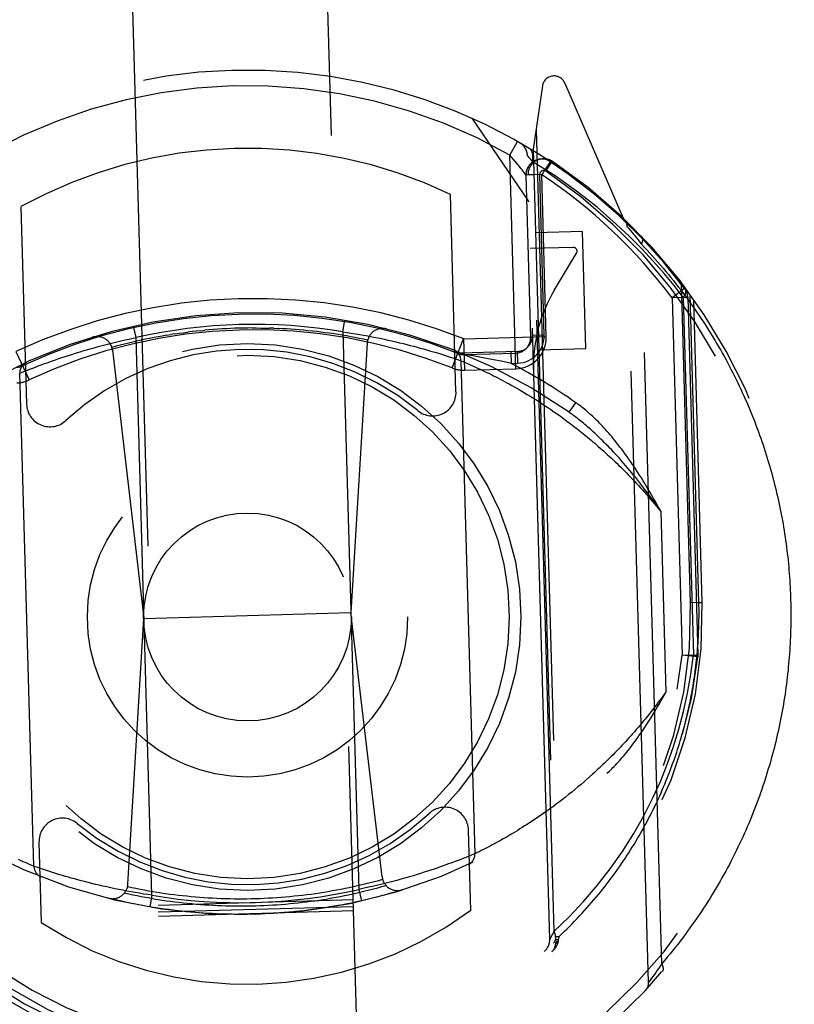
# Model space of a CAD drawing. Header units: inches. Extents: x 0 to 142, y 0 to 92.
# Tile 20 of 65: x 54.671 to 55.662, y 44.895 to 46.156. Entities that reach past the tile are written whole.
import ezdxf

# ---------------------------------------------------------------- set-up
doc = ezdxf.new("R2010")
doc.units = ezdxf.units.IN
doc.header["$LTSCALE"] = 7.824912
doc.header["$MEASUREMENT"] = 0
doc.linetypes.add('HIDDEN', pattern=[0.2, 0.1, -0.1])
doc.layers.add('DEFAULT_2', color=8, linetype='HIDDEN')

msp = doc.modelspace()

# ---------------------------------------------------------------- linework, layer by layer
at = {"layer": 'DEFAULT_2', "color": 8, "linetype": 'HIDDEN'}
for p, q in [((55.5587, 28.7996), (55.018, 47.8355)), ((54.7681, 47.8284), (55.3088, 28.7925)), ((55.34, 46.0708), (55.3281, 45.9899)), ((55.4438, 45.9012), (55.3686, 46.0746)), ((55.2494, 46.0294), (55.3225, 45.9225)), ((55.3318, 46.0149), (55.3611, 44.9818)), ((55.2983, 45.9823), (55.3082, 45.9996)), ((55.3281, 45.9899), (55.3569, 44.9741)), ((55.306, 45.7088), (55.2983, 45.9823)), ((55.3493, 44.9787), (55.3208, 45.9814)), ((55.3212, 45.981), (55.3223, 45.9797)), ((55.3223, 45.9797), (55.3242, 45.9774)), ((55.3242, 45.9774), (55.3269, 45.9742)), ((55.3501, 45.9738), (55.3455, 45.9769)), ((55.3549, 44.9888), (55.3269, 45.9741)), ((55.349, 45.9722), (55.3423, 45.9621)), ((55.3443, 45.9616), (55.3526, 45.9741)), ((55.3166, 45.9599), (55.314, 45.9632)), ((55.339, 45.9572), (55.319, 45.9566)), ((55.3249, 45.7494), (55.319, 45.9566)), ((55.3365, 45.9573), (55.3215, 45.9569)), ((55.3423, 45.7519), (55.3365, 45.9573)), ((55.3449, 45.7499), (55.339, 45.9572)), ((55.2293, 45.6793), (55.2222, 45.9318)), ((54.6724, 45.9162), (54.6796, 45.6636)), ((55.4759, 44.9236), (55.4484, 45.8907)), ((55.4484, 45.8907), (55.4486, 45.8905)), ((55.4486, 45.8905), (55.4504, 45.8883)), ((55.3911, 45.8844), (55.3311, 45.8827)), ((55.3953, 45.7345), (55.3911, 45.8844)), ((55.4504, 45.8883), (55.4523, 45.8861)), ((55.4523, 45.8861), (55.4543, 45.8837)), ((55.4543, 45.8837), (55.4563, 45.8813)), ((55.4563, 45.8813), (55.4582, 45.8789)), ((55.4582, 45.8789), (55.4604, 45.8762)), ((55.4604, 45.8762), (55.4623, 45.8738)), ((55.3792, 45.8641), (55.3242, 45.8625)), ((55.4623, 45.8738), (55.4644, 45.8711)), ((55.4644, 45.8711), (55.4667, 45.8681)), ((55.4928, 44.9472), (55.4667, 45.8681)), ((55.3555, 45.8098), (55.3836, 45.8565)), ((55.5296, 45.4091), (55.518, 45.8187)), ((55.522, 45.8115), (55.506, 45.7995)), ((55.5402, 45.4094), (55.529, 45.8039)), ((55.526, 45.8), (55.506, 45.7995)), ((55.506, 45.7995), (55.519, 45.342)), ((55.5202, 45.7999), (55.5332, 45.3425)), ((55.526, 45.8), (55.539, 45.3427)), ((55.5446, 45.4095), (55.5336, 45.7975)), ((54.8197, 45.7486), (54.8164, 45.7633)), ((55.0846, 45.7562), (55.0871, 45.7709)), ((54.8587, 45.7516), (54.8642, 45.7525)), ((54.8696, 45.7533), (54.8642, 45.7525)), ((54.9024, 45.7575), (54.9079, 45.758)), ((54.996, 45.7605), (54.9905, 45.7607)), ((54.996, 45.7605), (55.0015, 45.7603)), ((55.0846, 45.7562), (55.1049, 45.0423)), ((55.0846, 45.7562), (55.0899, 45.7553)), ((55.0899, 45.7553), (55.0953, 45.7545)), ((55.0953, 45.7545), (55.1006, 45.7536)), ((55.1006, 45.7536), (55.1059, 45.7527)), ((55.1059, 45.7527), (55.1112, 45.7518)), ((55.1112, 45.7518), (55.1165, 45.7508)), ((55.1165, 45.7508), (55.1217, 45.7498)), ((55.1217, 45.7498), (55.1269, 45.7488)), ((55.2392, 45.7469), (55.3449, 45.7499)), ((55.3423, 45.7519), (55.3273, 45.7514)), ((54.7711, 45.7371), (54.7745, 45.738)), ((54.7745, 45.738), (54.7796, 45.7393)), ((54.7796, 45.7393), (54.7848, 45.7406)), ((54.7848, 45.7406), (54.7899, 45.7419)), ((54.7899, 45.7419), (54.7952, 45.7432)), ((54.7952, 45.7432), (54.8004, 45.7444)), ((54.8004, 45.7444), (54.8057, 45.7456)), ((54.8057, 45.7456), (54.8109, 45.7468)), ((54.8109, 45.7468), (54.8162, 45.7479)), ((54.8162, 45.7479), (54.8197, 45.7486)), ((54.84, 45.0348), (54.8197, 45.7486)), ((55.1156, 45.7416), (55.0948, 45.3967)), ((55.1269, 45.7488), (55.1321, 45.7477)), ((55.1321, 45.7477), (55.1372, 45.7466)), ((55.1372, 45.7466), (55.1422, 45.7455)), ((55.1422, 45.7455), (55.1472, 45.7444)), ((55.1472, 45.7444), (55.1521, 45.7433)), ((55.1521, 45.7433), (55.1569, 45.7421)), ((55.1569, 45.7421), (55.1616, 45.741)), ((55.1616, 45.741), (55.1662, 45.7398)), ((55.1662, 45.7398), (55.1708, 45.7387)), ((55.1708, 45.7387), (55.1752, 45.7375)), ((55.1752, 45.7375), (55.1795, 45.7364)), ((55.2242, 45.7098), (55.2391, 45.7469)), ((55.2391, 45.7469), (55.2402, 45.707)), ((54.666, 45.7307), (54.6829, 45.6944)), ((54.7289, 45.7244), (54.7332, 45.7258)), ((54.7332, 45.7258), (54.7376, 45.7272)), ((54.7437, 45.7291), (54.7483, 45.7305)), ((54.7483, 45.7305), (54.7531, 45.732)), ((54.7531, 45.732), (54.7579, 45.7334)), ((54.7579, 45.7334), (54.7612, 45.7343)), ((54.7612, 45.7343), (54.7661, 45.7357)), ((54.7661, 45.7357), (54.7711, 45.7371)), ((54.7896, 45.7324), (54.8299, 45.3892)), ((55.1795, 45.7364), (55.1836, 45.7352)), ((55.1836, 45.7352), (55.1877, 45.7341)), ((55.1877, 45.7341), (55.1915, 45.733)), ((55.1915, 45.733), (55.1953, 45.7319)), ((55.1953, 45.7319), (55.1989, 45.7309)), ((55.1989, 45.7309), (55.2023, 45.7298)), ((55.2023, 45.7298), (55.2067, 45.7285)), ((55.2067, 45.7285), (55.2107, 45.7273)), ((55.2107, 45.7273), (55.2145, 45.7261)), ((55.2145, 45.7261), (55.2179, 45.725)), ((55.2179, 45.725), (55.2218, 45.7237)), ((55.3079, 45.7309), (55.2354, 45.7288)), ((55.251, 45.7253), (55.2384, 45.7276)), ((55.2397, 45.7269), (55.3055, 45.7288)), ((55.2598, 45.7237), (55.251, 45.7253)), ((55.2994, 45.7306), (55.2998, 45.7156)), ((55.3083, 45.7159), (55.3079, 45.7309)), ((55.3354, 45.7328), (55.3953, 45.7345)), ((54.6909, 45.7109), (54.6945, 45.7123)), ((54.6945, 45.7123), (54.6984, 45.7137)), ((54.6984, 45.7137), (54.7026, 45.7153)), ((54.7026, 45.7153), (54.7059, 45.7165)), ((54.7059, 45.7165), (54.7094, 45.7177)), ((54.7094, 45.7177), (54.713, 45.719)), ((54.713, 45.719), (54.7168, 45.7203)), ((54.7168, 45.7203), (54.7207, 45.7217)), ((54.7207, 45.7217), (54.7248, 45.7231)), ((54.7248, 45.7231), (54.7289, 45.7244)), ((55.2218, 45.7237), (55.2253, 45.7226)), ((55.2253, 45.7226), (55.2287, 45.7214)), ((55.2287, 45.7214), (55.2323, 45.7202)), ((55.2323, 45.7202), (55.2356, 45.719)), ((55.2356, 45.719), (55.2357, 45.719)), ((55.2357, 45.719), (55.2536, 45.088)), ((55.2357, 45.719), (55.2383, 45.7179)), ((55.2383, 45.7179), (55.2412, 45.7167)), ((55.2412, 45.7167), (55.2439, 45.7155)), ((55.2439, 45.7155), (55.2465, 45.7144)), ((55.2465, 45.7144), (55.2494, 45.7131)), ((55.2494, 45.7131), (55.2526, 45.7116)), ((55.2685, 45.722), (55.2598, 45.7237)), ((55.2775, 45.7202), (55.2685, 45.722)), ((55.2872, 45.7183), (55.2775, 45.7202)), ((55.297, 45.7162), (55.2872, 45.7183)), ((55.2998, 45.7156), (55.297, 45.7162)), ((55.2998, 45.7156), (55.3083, 45.7159)), ((54.671, 45.7029), (54.674, 45.7042)), ((54.6889, 45.072), (54.671, 45.7029)), ((54.674, 45.7042), (54.6773, 45.7055)), ((54.6773, 45.7055), (54.6806, 45.7069)), ((54.6806, 45.7069), (54.6838, 45.7081)), ((54.6838, 45.7081), (54.6876, 45.7096)), ((54.6876, 45.7096), (54.6909, 45.7109)), ((55.2402, 45.707), (55.306, 45.7088)), ((55.2526, 45.7116), (55.2553, 45.7104)), ((55.2553, 45.7104), (55.2581, 45.7091)), ((55.2581, 45.7091), (55.2612, 45.7077)), ((55.2612, 45.7077), (55.2644, 45.7062)), ((55.2644, 45.7062), (55.2677, 45.7046)), ((55.2677, 45.7046), (55.2713, 45.7029)), ((55.2713, 45.7029), (55.275, 45.7011)), ((55.275, 45.7011), (55.2775, 45.6998)), ((55.2775, 45.6998), (55.2802, 45.6984)), ((55.2802, 45.6984), (55.2829, 45.697)), ((55.2829, 45.697), (55.2857, 45.6956)), ((55.2857, 45.6956), (55.2885, 45.6941)), ((55.2885, 45.6941), (55.2914, 45.6925)), ((55.2914, 45.6925), (55.2944, 45.6909)), ((55.2944, 45.6909), (55.2975, 45.6893)), ((55.2975, 45.6893), (55.3006, 45.6875)), ((55.3006, 45.6875), (55.3038, 45.6858)), ((55.3038, 45.6858), (55.307, 45.6839)), ((55.307, 45.6839), (55.3103, 45.682)), ((55.3103, 45.682), (55.3137, 45.68)), ((55.3137, 45.68), (55.3171, 45.678)), ((55.3171, 45.678), (55.3206, 45.6759)), ((55.3206, 45.6759), (55.3242, 45.6737)), ((55.3242, 45.6737), (55.3278, 45.6715)), ((55.3278, 45.6715), (55.3315, 45.6692)), ((55.3315, 45.6692), (55.3352, 45.6668)), ((55.3352, 45.6668), (55.339, 45.6643)), ((55.339, 45.6643), (55.3428, 45.6618)), ((55.3428, 45.6618), (55.3467, 45.6592)), ((55.3742, 45.653), (55.3828, 45.6653)), ((55.3467, 45.6592), (55.3507, 45.6565)), ((55.3507, 45.6565), (55.3547, 45.6537)), ((55.3547, 45.6537), (55.3588, 45.6509)), ((55.3588, 45.6509), (55.3629, 45.648)), ((55.3629, 45.648), (55.3671, 45.6449)), ((55.3671, 45.6449), (55.3713, 45.6418)), ((55.3713, 45.6418), (55.3756, 45.6386)), ((55.3756, 45.6386), (55.3799, 45.6353)), ((55.3799, 45.6353), (55.3843, 45.6319)), ((55.4913, 45.5264), (55.4979, 45.2947)), ((55.5446, 45.4095), (55.5296, 45.4091)), ((55.5402, 45.4094), (55.5446, 45.4095)), ((54.8094, 45.0492), (54.8299, 45.3892)), ((54.8299, 45.3892), (55.0948, 45.3967)), ((55.1346, 45.0584), (55.0948, 45.3967)), ((55.519, 45.3421), (55.539, 45.3427)), ((55.5389, 45.34), (55.519, 45.3421)), ((55.539, 45.3427), (55.5389, 45.34)), ((55.4041, 45.1897), (55.3999, 45.1859)), ((55.3814, 45.17), (55.3774, 45.1668)), ((55.3854, 45.1734), (55.3814, 45.17)), ((55.3895, 45.1768), (55.3854, 45.1734)), ((55.3936, 45.1804), (55.3895, 45.1768)), ((55.3657, 45.1575), (55.3619, 45.1546)), ((55.3695, 45.1605), (55.3657, 45.1575)), ((55.3734, 45.1636), (55.3695, 45.1605)), ((55.3774, 45.1668), (55.3734, 45.1636)), ((55.3508, 45.1463), (55.3472, 45.1437)), ((55.3544, 45.149), (55.3508, 45.1463)), ((55.3581, 45.1518), (55.3544, 45.149)), ((55.3619, 45.1546), (55.3581, 45.1518)), ((55.3333, 45.134), (55.33, 45.1318)), ((55.3367, 45.1363), (55.3333, 45.134)), ((55.3401, 45.1387), (55.3367, 45.1363)), ((55.3436, 45.1412), (55.3401, 45.1387)), ((55.3472, 45.1437), (55.3436, 45.1412)), ((55.3112, 45.1197), (55.3083, 45.1179)), ((55.3142, 45.1216), (55.3112, 45.1197)), ((55.3172, 45.1235), (55.3142, 45.1216)), ((55.3203, 45.1255), (55.3172, 45.1235)), ((55.3235, 45.1275), (55.3203, 45.1255)), ((55.3267, 45.1296), (55.3235, 45.1275)), ((55.33, 45.1318), (55.3267, 45.1296)), ((55.2482, 45.0155), (55.2453, 45.1183)), ((55.2922, 45.1084), (55.2898, 45.107)), ((55.2947, 45.1098), (55.2922, 45.1084)), ((55.2973, 45.1113), (55.2947, 45.1098)), ((55.3, 45.1129), (55.2973, 45.1113)), ((55.3027, 45.1145), (55.3, 45.1129)), ((55.3055, 45.1162), (55.3027, 45.1145)), ((55.3083, 45.1179), (55.3055, 45.1162)), ((54.6955, 45.1027), (54.6984, 44.9999)), ((55.2671, 45.0947), (55.2643, 45.0933)), ((55.2703, 45.0964), (55.2671, 45.0947)), ((55.2729, 45.0978), (55.2703, 45.0964)), ((55.2757, 45.0992), (55.2729, 45.0978)), ((55.2787, 45.1008), (55.2757, 45.0992)), ((55.2863, 45.105), (55.2829, 45.1031)), ((55.2898, 45.107), (55.2863, 45.105)), ((55.2393, 45.0822), (55.2354, 45.0807)), ((55.2408, 45.0828), (55.2393, 45.0822)), ((55.244, 45.0841), (55.2408, 45.0828)), ((55.2473, 45.0854), (55.244, 45.0841)), ((55.2506, 45.0868), (55.2473, 45.0854)), ((55.2536, 45.088), (55.2506, 45.0868)), ((55.2565, 45.0894), (55.2538, 45.0881)), ((55.259, 45.0906), (55.2565, 45.0894)), ((55.2617, 45.092), (55.259, 45.0906)), ((55.2643, 45.0933), (55.2617, 45.092)), ((54.672, 45.0793), (54.6693, 45.0805)), ((54.6752, 45.0778), (54.672, 45.0793)), ((54.6781, 45.0766), (54.6752, 45.0778)), ((54.6807, 45.0754), (54.6781, 45.0766)), ((54.6834, 45.0743), (54.6807, 45.0754)), ((54.6863, 45.073), (54.6834, 45.0743)), ((54.6889, 45.072), (54.6863, 45.073)), ((54.689, 45.0719), (54.6889, 45.072)), ((54.6905, 45.0714), (54.689, 45.0719)), ((54.6939, 45.0702), (54.6905, 45.0714)), ((54.6975, 45.069), (54.6939, 45.0702)), ((55.2052, 45.0697), (55.2012, 45.0684)), ((55.2091, 45.071), (55.2052, 45.0697)), ((55.2128, 45.0723), (55.2091, 45.071)), ((55.2164, 45.0736), (55.2128, 45.0723)), ((55.2198, 45.0749), (55.2164, 45.0736)), ((55.2241, 45.0764), (55.2198, 45.0749)), ((55.2282, 45.078), (55.2241, 45.0764)), ((55.232, 45.0794), (55.2282, 45.078)), ((55.2354, 45.0807), (55.232, 45.0794)), ((54.7013, 45.0677), (54.6975, 45.069)), ((54.705, 45.0665), (54.7013, 45.0677)), ((54.7092, 45.0652), (54.705, 45.0665)), ((54.7129, 45.064), (54.7092, 45.0652)), ((54.7169, 45.0627), (54.7129, 45.064)), ((54.7257, 45.0601), (54.7223, 45.0611)), ((54.7293, 45.059), (54.7257, 45.0601)), ((54.7331, 45.0579), (54.7293, 45.059)), ((54.7369, 45.0568), (54.7331, 45.0579)), ((54.741, 45.0557), (54.7369, 45.0568)), ((55.1634, 45.0567), (55.1585, 45.0553)), ((55.1747, 45.0599), (55.1699, 45.0585)), ((55.1794, 45.0613), (55.1747, 45.0599)), ((55.184, 45.0628), (55.1794, 45.0613)), ((55.1884, 45.0642), (55.184, 45.0628)), ((55.1928, 45.0656), (55.1884, 45.0642)), ((55.1971, 45.067), (55.1928, 45.0656)), ((55.2012, 45.0684), (55.1971, 45.067)), ((54.7451, 45.0546), (54.741, 45.0557)), ((54.7494, 45.0534), (54.7451, 45.0546)), ((54.7538, 45.0523), (54.7494, 45.0534)), ((54.7583, 45.0511), (54.7538, 45.0523)), ((54.763, 45.05), (54.7583, 45.0511)), ((54.7677, 45.0488), (54.763, 45.05)), ((54.7725, 45.0477), (54.7677, 45.0488)), ((54.7774, 45.0465), (54.7725, 45.0477)), ((54.7824, 45.0454), (54.7774, 45.0465)), ((54.7874, 45.0443), (54.7824, 45.0454)), ((54.7925, 45.0432), (54.7874, 45.0443)), ((55.1172, 45.045), (55.1119, 45.0438)), ((55.1224, 45.0461), (55.1172, 45.045)), ((55.1277, 45.0474), (55.1224, 45.0461)), ((55.1329, 45.0486), (55.1277, 45.0474)), ((55.1381, 45.0499), (55.1329, 45.0486)), ((55.1433, 45.0512), (55.1381, 45.0499)), ((55.1484, 45.0525), (55.1433, 45.0512)), ((55.1535, 45.0539), (55.1484, 45.0525)), ((55.1585, 45.0553), (55.1535, 45.0539)), ((54.7977, 45.0422), (54.7925, 45.0432)), ((54.8029, 45.0412), (54.7977, 45.0422)), ((54.8081, 45.0401), (54.8029, 45.0412)), ((54.8134, 45.0392), (54.8081, 45.0401)), ((54.8187, 45.0382), (54.8134, 45.0392)), ((54.824, 45.0373), (54.8187, 45.0382)), ((54.8293, 45.0364), (54.824, 45.0373)), ((54.8347, 45.0356), (54.8293, 45.0364)), ((54.84, 45.0348), (54.8347, 45.0356)), ((54.84, 45.0348), (54.8375, 45.02)), ((55.1049, 45.0423), (55.1082, 45.0277)), ((55.0978, 45.0289), (54.8479, 45.0218)), ((55.098, 45.0202), (54.8481, 45.0131)), ((55.0982, 45.0147), (54.8483, 45.0076)), ((55.3523, 44.9841), (55.3506, 44.981)), ((55.3549, 44.9887), (55.3523, 44.9841)), ((55.3611, 44.9818), (55.3567, 44.9817)), ((55.3611, 44.9818), (55.3602, 44.9779)), ((55.3602, 44.9779), (55.3568, 44.9778)), ((55.36, 44.9755), (55.3599, 44.9755)), ((55.3599, 44.9755), (55.3599, 44.9755)), ((55.3599, 44.9755), (55.3599, 44.9754)), ((55.3599, 44.9754), (55.3599, 44.9754)), ((55.3599, 44.9754), (55.3599, 44.9754)), ((55.3599, 44.9754), (55.3599, 44.9754)), ((55.3599, 44.9754), (55.3599, 44.9753)), ((55.3602, 44.9779), (55.36, 44.9761)), ((55.36, 44.9761), (55.36, 44.976)), ((55.36, 44.976), (55.36, 44.976)), ((55.36, 44.976), (55.36, 44.976)), ((55.36, 44.976), (55.36, 44.9759)), ((55.36, 44.9759), (55.36, 44.9759)), ((55.36, 44.9759), (55.36, 44.9759)), ((55.36, 44.9759), (55.36, 44.9758)), ((55.36, 44.9758), (55.36, 44.9758)), ((55.36, 44.9758), (55.36, 44.9758)), ((55.36, 44.9758), (55.36, 44.9758)), ((55.36, 44.9758), (55.36, 44.9757)), ((55.36, 44.9757), (55.36, 44.9757)), ((55.36, 44.9757), (55.36, 44.9757)), ((55.36, 44.9757), (55.36, 44.9756)), ((55.36, 44.9756), (55.36, 44.9756)), ((55.36, 44.9756), (55.36, 44.9756)), ((55.36, 44.9756), (55.36, 44.9755)), ((55.4907, 44.9441), (55.4888, 44.9413)), ((55.4928, 44.9472), (55.4907, 44.9441)), ((55.4813, 44.9309), (55.4795, 44.9285)), ((55.4832, 44.9335), (55.4813, 44.9309)), ((55.485, 44.936), (55.4832, 44.9335)), ((55.487, 44.9388), (55.485, 44.936)), ((55.4888, 44.9413), (55.487, 44.9388)), ((55.4778, 44.9261), (55.476, 44.9237)), ((55.4795, 44.9285), (55.4778, 44.9261))]:
    msp.add_line(p, q, dxfattribs=at)
for points in [[(55.3269, 45.9742), (55.3275, 45.9769), (55.3278, 45.9795), (55.3278, 45.982), (55.3274, 45.9844), (55.3268, 45.9865), (55.3258, 45.9883), (55.3245, 45.9898), (55.323, 45.9909)], [(55.314, 45.9632), (55.3124, 45.9653), (55.3105, 45.9677), (55.3083, 45.9703), (55.306, 45.9732), (55.3035, 45.9762), (55.2983, 45.9823)], [(55.3208, 45.9814), (55.3209, 45.9813), (55.3212, 45.981)], [(55.4345, 45.894), (55.4099, 45.9155), (55.3837, 45.936), (55.3561, 45.9555), (55.3269, 45.9741)], [(55.3501, 45.9738), (55.35, 45.9737), (55.3498, 45.9734), (55.3495, 45.9729), (55.349, 45.9722)], [(55.319, 45.9566), (55.3189, 45.9567), (55.3186, 45.9571), (55.3166, 45.9599)], [(55.3423, 45.9621), (55.3407, 45.9596), (55.339, 45.9572)], [(55.5202, 45.7999), (55.5084, 45.8152), (55.4956, 45.8307), (55.4818, 45.8465), (55.467, 45.8624), (55.4513, 45.8782), (55.4345, 45.894)], [(55.4667, 45.8681), (55.4668, 45.8684), (55.4669, 45.8687), (55.467, 45.8689), (55.4671, 45.8692), (55.4672, 45.8694), (55.4674, 45.8697), (55.4675, 45.8699), (55.4675, 45.8702), (55.4676, 45.8704), (55.4677, 45.8707), (55.4678, 45.8709), (55.4679, 45.8712), (55.4679, 45.8714), (55.468, 45.8717), (55.4681, 45.8719), (55.4681, 45.8721), (55.4682, 45.8724), (55.4682, 45.8726), (55.4682, 45.8728), (55.4683, 45.8731), (55.4683, 45.8733), (55.4683, 45.8735), (55.4683, 45.8738), (55.4683, 45.874), (55.4683, 45.8742), (55.4683, 45.8744), (55.4683, 45.8746), (55.4683, 45.8748), (55.4683, 45.875), (55.4682, 45.8752), (55.4682, 45.8754), (55.4682, 45.8756), (55.4681, 45.8758), (55.4681, 45.876), (55.468, 45.8762), (55.468, 45.8764), (55.4679, 45.8766), (55.4678, 45.8767), (55.4678, 45.8769), (55.4677, 45.8771), (55.4676, 45.8772), (55.4675, 45.8774), (55.4674, 45.8775), (55.4673, 45.8777), (55.4672, 45.8778), (55.4671, 45.878), (55.467, 45.8781), (55.4669, 45.8782)], [(55.4667, 45.8681), (55.4703, 45.8643), (55.4739, 45.8605), (55.4774, 45.8567), (55.4809, 45.8528), (55.4844, 45.849), (55.4878, 45.8451), (55.4912, 45.8412), (55.4946, 45.8373), (55.4979, 45.8334), (55.5012, 45.8295), (55.5044, 45.8255), (55.5076, 45.8216), (55.5107, 45.8176), (55.5138, 45.8136), (55.5169, 45.8096), (55.5199, 45.8056), (55.5229, 45.8016), (55.5259, 45.7976), (55.5288, 45.7936), (55.5317, 45.7896), (55.5345, 45.7855), (55.5373, 45.7815), (55.5401, 45.7774), (55.5428, 45.7734), (55.5455, 45.7693), (55.5482, 45.7652), (55.5508, 45.7611), (55.5534, 45.757), (55.556, 45.7529), (55.5585, 45.7488), (55.5609, 45.7447), (55.5634, 45.7406), (55.5658, 45.7365), (55.5682, 45.7324), (55.5705, 45.7282), (55.5728, 45.7241), (55.5751, 45.72), (55.5773, 45.7158), (55.5795, 45.7117), (55.5816, 45.7075), (55.5838, 45.7034), (55.5859, 45.6992), (55.5879, 45.695), (55.5899, 45.6909), (55.5919, 45.6867), (55.5939, 45.6825), (55.5958, 45.6784), (55.5977, 45.6742), (55.5996, 45.67), (55.6014, 45.6658), (55.6032, 45.6616), (55.605, 45.6574), (55.6067, 45.6532), (55.6084, 45.6491), (55.6101, 45.6449), (55.6117, 45.6407), (55.6133, 45.6365), (55.6149, 45.6323), (55.6165, 45.6281), (55.618, 45.6239), (55.6195, 45.6197), (55.6209, 45.6155), (55.6224, 45.6113), (55.6238, 45.6071), (55.6251, 45.6029), (55.6265, 45.5986), (55.6278, 45.5944), (55.629, 45.5902), (55.6303, 45.586), (55.6315, 45.5818), (55.6327, 45.5776), (55.6339, 45.5734), (55.635, 45.5692), (55.6361, 45.565), (55.6372, 45.5608), (55.6382, 45.5565), (55.6393, 45.5523), (55.6402, 45.5481), (55.6412, 45.5439), (55.6421, 45.5397), (55.6431, 45.5355), (55.6439, 45.5312), (55.6448, 45.527), (55.6456, 45.5228), (55.6464, 45.5186), (55.6472, 45.5144), (55.6479, 45.5101), (55.6486, 45.5059), (55.6493, 45.5017), (55.65, 45.4975), (55.6506, 45.4932), (55.6512, 45.489), (55.6518, 45.4848), (55.6524, 45.4806), (55.6529, 45.4763), (55.6534, 45.4721), (55.6539, 45.4679), (55.6543, 45.4637), (55.6548, 45.4594), (55.6552, 45.4552), (55.6555, 45.451), (55.6559, 45.4467), (55.6562, 45.4425), (55.6565, 45.4383), (55.6568, 45.434), (55.657, 45.4298), (55.6572, 45.4255), (55.6574, 45.4212), (55.6576, 45.417), (55.6577, 45.4127)], [(55.522, 45.8115), (55.5228, 45.8101), (55.5231, 45.8084), (55.523, 45.8065), (55.5225, 45.8044), (55.5215, 45.8022), (55.5202, 45.7999)], [(54.8587, 45.7516), (54.8533, 45.7506), (54.8479, 45.7497), (54.8424, 45.7486), (54.837, 45.7476), (54.8316, 45.7465), (54.8262, 45.7453), (54.8209, 45.7441), (54.8155, 45.7429), (54.8101, 45.7416), (54.8048, 45.7403), (54.7994, 45.7389), (54.7941, 45.7375), (54.7888, 45.736)], [(54.8696, 45.7533), (54.8751, 45.7541), (54.8805, 45.7549), (54.886, 45.7556)], [(54.9024, 45.7575), (54.8969, 45.7569), (54.8915, 45.7563), (54.886, 45.7556)], [(54.9519, 45.7607), (54.9464, 45.7605), (54.9409, 45.7603), (54.9354, 45.76), (54.9299, 45.7597), (54.9244, 45.7593), (54.9189, 45.7589), (54.9134, 45.7585), (54.9079, 45.758)], [(54.9685, 45.761), (54.9629, 45.7609), (54.9574, 45.7608), (54.9519, 45.7607)], [(54.9685, 45.761), (54.974, 45.761), (54.9795, 45.7609), (54.985, 45.7608), (54.9905, 45.7607)], [(55.1162, 45.7453), (55.1108, 45.7465), (55.1054, 45.7476), (55.1, 45.7487), (55.0946, 45.7497), (55.0891, 45.7507), (55.0837, 45.7516), (55.0783, 45.7525), (55.0728, 45.7533), (55.0674, 45.7541), (55.0619, 45.7549), (55.0564, 45.7556), (55.051, 45.7563), (55.0455, 45.7569), (55.04, 45.7575), (55.0345, 45.758), (55.029, 45.7585), (55.0235, 45.7589), (55.018, 45.7593), (55.0125, 45.7597), (55.007, 45.76), (55.0015, 45.7603)], [(54.7376, 45.7272), (54.7422, 45.7287), (54.7437, 45.7291)], [(54.67, 45.7025), (54.6709, 45.7029), (54.6709, 45.7029), (54.671, 45.7029)], [(55.4554, 45.5862), (55.453, 45.5897), (55.4506, 45.5931), (55.4483, 45.5964), (55.446, 45.5996), (55.4437, 45.6027), (55.4415, 45.6057), (55.4392, 45.6086), (55.4371, 45.6114), (55.4349, 45.6141), (55.4328, 45.6168), (55.4307, 45.6194), (55.4286, 45.6219), (55.4266, 45.6243), (55.4245, 45.6266), (55.4225, 45.6289), (55.4206, 45.6311), (55.4186, 45.6332), (55.4167, 45.6353), (55.4148, 45.6373), (55.4129, 45.6392), (55.4111, 45.6411), (55.4092, 45.6429), (55.4074, 45.6447), (55.4056, 45.6464), (55.4039, 45.6481), (55.4021, 45.6497), (55.4004, 45.6512), (55.3987, 45.6527), (55.397, 45.6542), (55.3954, 45.6556), (55.3937, 45.6569), (55.3921, 45.6583), (55.3905, 45.6595), (55.3889, 45.6608), (55.3874, 45.662), (55.3858, 45.6631), (55.3843, 45.6642), (55.3828, 45.6653)], [(55.449, 45.5819), (55.4463, 45.585), (55.4436, 45.5881), (55.441, 45.5911), (55.4384, 45.5941), (55.4359, 45.5969), (55.4334, 45.5996), (55.4309, 45.6022), (55.4286, 45.6048), (55.4262, 45.6072), (55.4239, 45.6096), (55.4216, 45.6119), (55.4194, 45.6141), (55.4173, 45.6163), (55.4151, 45.6184), (55.413, 45.6204), (55.411, 45.6224), (55.409, 45.6243), (55.407, 45.6261), (55.405, 45.6279), (55.4031, 45.6297), (55.4013, 45.6313), (55.3994, 45.633), (55.3976, 45.6345), (55.3958, 45.6361), (55.3941, 45.6375), (55.3924, 45.639), (55.3907, 45.6404), (55.3891, 45.6417), (55.3875, 45.643), (55.3859, 45.6443), (55.3843, 45.6455), (55.3828, 45.6467), (55.3813, 45.6478), (55.3798, 45.6489), (55.3783, 45.65), (55.3769, 45.651), (55.3755, 45.652), (55.3742, 45.653)], [(55.3843, 45.6319), (55.3887, 45.6284), (55.3909, 45.6266), (55.3932, 45.6248), (55.3954, 45.623), (55.3977, 45.6211), (55.4, 45.6192), (55.4023, 45.6173), (55.4046, 45.6154), (55.4069, 45.6134), (55.4092, 45.6114), (55.4115, 45.6093), (55.4139, 45.6073), (55.4162, 45.6052), (55.4186, 45.6031), (55.421, 45.6009), (55.4234, 45.5987), (55.4258, 45.5965), (55.4282, 45.5943), (55.4306, 45.592), (55.433, 45.5897), (55.4355, 45.5873), (55.4379, 45.585), (55.4404, 45.5826), (55.4429, 45.5801), (55.4453, 45.5776), (55.4478, 45.5751), (55.4503, 45.5726), (55.4528, 45.57), (55.4554, 45.5674), (55.4579, 45.5647), (55.4604, 45.562), (55.4629, 45.5593), (55.4655, 45.5565), (55.468, 45.5537), (55.4706, 45.5508), (55.4732, 45.5479), (55.4757, 45.545), (55.4783, 45.542), (55.4809, 45.539), (55.4835, 45.5359), (55.4861, 45.5328), (55.4887, 45.5296), (55.4913, 45.5264)], [(55.4913, 45.5264), (55.489, 45.5306), (55.4868, 45.5347), (55.4845, 45.5388), (55.4823, 45.5427), (55.48, 45.5467), (55.4778, 45.5505), (55.4755, 45.5544), (55.4733, 45.5581), (55.471, 45.5618), (55.4688, 45.5655), (55.4666, 45.569), (55.4643, 45.5726), (55.4621, 45.5761), (55.4599, 45.5795), (55.4576, 45.5828), (55.4554, 45.5862)], [(55.4913, 45.5264), (55.4886, 45.5304), (55.4859, 45.5342), (55.4832, 45.538), (55.4805, 45.5417), (55.4778, 45.5454), (55.4751, 45.549), (55.4725, 45.5526), (55.4698, 45.556), (55.4672, 45.5595), (55.4646, 45.5628), (55.4619, 45.5661), (55.4593, 45.5694), (55.4567, 45.5726), (55.4542, 45.5757), (55.4516, 45.5788), (55.449, 45.5819)], [(55.6577, 45.4127), (55.6578, 45.4084), (55.6579, 45.4041), (55.6579, 45.3999), (55.658, 45.3956), (55.658, 45.3913), (55.6579, 45.387), (55.6579, 45.3827), (55.6578, 45.3784), (55.6577, 45.3741), (55.6576, 45.3698), (55.6574, 45.3655), (55.6572, 45.3612), (55.657, 45.3569), (55.6568, 45.3526), (55.6565, 45.3483), (55.6562, 45.344), (55.6559, 45.3397), (55.6555, 45.3353), (55.6551, 45.331), (55.6547, 45.3267), (55.6543, 45.3224), (55.6538, 45.3181), (55.6533, 45.3138), (55.6528, 45.3094), (55.6523, 45.3051), (55.6517, 45.3008), (55.6511, 45.2965), (55.6505, 45.2921), (55.6498, 45.2878), (55.6491, 45.2835), (55.6484, 45.2791), (55.6476, 45.2748), (55.6469, 45.2705), (55.6461, 45.2661), (55.6452, 45.2618), (55.6444, 45.2575), (55.6435, 45.2531), (55.6426, 45.2488), (55.6416, 45.2444), (55.6406, 45.2401), (55.6396, 45.2357), (55.6386, 45.2314), (55.6375, 45.227), (55.6364, 45.2227), (55.6352, 45.2183), (55.6341, 45.214), (55.6329, 45.2096), (55.6317, 45.2052), (55.6304, 45.2009), (55.6291, 45.1965), (55.6278, 45.1922), (55.6264, 45.1878), (55.625, 45.1834), (55.6236, 45.1791), (55.6222, 45.1747), (55.6207, 45.1703), (55.6192, 45.166), (55.6176, 45.1616), (55.616, 45.1572), (55.6144, 45.1529), (55.6127, 45.1485), (55.6111, 45.1441), (55.6093, 45.1398), (55.6076, 45.1354), (55.6058, 45.131), (55.604, 45.1267), (55.6021, 45.1223), (55.6002, 45.1179), (55.5983, 45.1136), (55.5963, 45.1092), (55.5943, 45.1049), (55.5923, 45.1005), (55.5902, 45.0962), (55.5881, 45.0918), (55.5859, 45.0875), (55.5837, 45.0831), (55.5815, 45.0788), (55.5792, 45.0744), (55.5769, 45.0701), (55.5746, 45.0658), (55.5722, 45.0614), (55.5698, 45.0571), (55.5674, 45.0528), (55.5649, 45.0485), (55.5623, 45.0442), (55.5598, 45.0399), (55.5572, 45.0356), (55.5545, 45.0313), (55.5518, 45.027), (55.5491, 45.0227), (55.5463, 45.0184), (55.5435, 45.0142), (55.5406, 45.0099), (55.5378, 45.0057), (55.5348, 45.0014), (55.5318, 44.9972), (55.5288, 44.993), (55.5258, 44.9887), (55.5227, 44.9845), (55.5195, 44.9803), (55.5163, 44.9762), (55.5131, 44.972), (55.5098, 44.9678), (55.5065, 44.9637), (55.5031, 44.9595), (55.4997, 44.9554), (55.4963, 44.9513), (55.4928, 44.9472)], [(55.3611, 44.9818), (55.3645, 44.9851), (55.3679, 44.9884), (55.3713, 44.9916), (55.3747, 44.995), (55.3779, 44.9983), (55.3812, 45.0016), (55.3844, 45.005), (55.3876, 45.0084), (55.3907, 45.0118), (55.3938, 45.0152), (55.3969, 45.0186), (55.3999, 45.022), (55.4029, 45.0254), (55.4059, 45.0289), (55.4088, 45.0324), (55.4117, 45.0358), (55.4145, 45.0393), (55.4173, 45.0428), (55.4201, 45.0463), (55.4228, 45.0499), (55.4255, 45.0534), (55.4281, 45.0569), (55.4308, 45.0605), (55.4334, 45.064), (55.4359, 45.0676), (55.4384, 45.0712), (55.4409, 45.0748), (55.4433, 45.0784), (55.4457, 45.082), (55.4481, 45.0856), (55.4504, 45.0892), (55.4527, 45.0928), (55.455, 45.0964), (55.4572, 45.1), (55.4594, 45.1037), (55.4616, 45.1073), (55.4637, 45.1109), (55.4658, 45.1146), (55.4679, 45.1182), (55.4699, 45.1219), (55.4719, 45.1256), (55.4739, 45.1292), (55.4758, 45.1329), (55.4777, 45.1365), (55.4796, 45.1402), (55.4814, 45.1439), (55.4832, 45.1476), (55.485, 45.1513), (55.4868, 45.1549), (55.4885, 45.1586), (55.4902, 45.1623), (55.4918, 45.166), (55.4934, 45.1697), (55.495, 45.1734), (55.4966, 45.1771), (55.4981, 45.1808), (55.4996, 45.1845), (55.5011, 45.1882), (55.5025, 45.1919), (55.5039, 45.1956), (55.5053, 45.1993), (55.5066, 45.203), (55.508, 45.2067), (55.5093, 45.2104), (55.5105, 45.2141), (55.5118, 45.2178), (55.513, 45.2215), (55.5142, 45.2252), (55.5153, 45.2289), (55.5164, 45.2326), (55.5175, 45.2363), (55.5186, 45.24), (55.5196, 45.2437), (55.5207, 45.2474), (55.5216, 45.2511), (55.5226, 45.2548), (55.5235, 45.2585), (55.5244, 45.2622), (55.5253, 45.2658), (55.5262, 45.2695), (55.527, 45.2732), (55.5278, 45.2769), (55.5286, 45.2806), (55.5293, 45.2843), (55.5301, 45.288), (55.5308, 45.2917), (55.5315, 45.2954), (55.5321, 45.2991), (55.5327, 45.3027), (55.5333, 45.3064), (55.5339, 45.3101), (55.5345, 45.3138), (55.535, 45.3175), (55.5355, 45.3212), (55.536, 45.3249), (55.5364, 45.3285), (55.5368, 45.3322), (55.5372, 45.3359), (55.5376, 45.3396), (55.538, 45.3432), (55.5383, 45.3469), (55.5386, 45.3506), (55.5389, 45.3543), (55.5391, 45.358), (55.5394, 45.3616), (55.5396, 45.3653), (55.5398, 45.369), (55.5399, 45.3727), (55.5401, 45.3763), (55.5402, 45.38), (55.5403, 45.3837), (55.5403, 45.3873), (55.5404, 45.391), (55.5404, 45.3947), (55.5404, 45.3984), (55.5404, 45.4021), (55.5403, 45.4057), (55.5402, 45.4094)], [(55.4814, 45.1596), (55.4913, 45.1814), (55.5001, 45.2033), (55.5079, 45.2252), (55.5147, 45.2474), (55.5207, 45.2701), (55.5258, 45.2934), (55.5299, 45.3175), (55.5332, 45.3425)], [(55.5332, 45.3425), (55.5349, 45.342), (55.5363, 45.3416), (55.5375, 45.3412), (55.5383, 45.3408), (55.5388, 45.3404), (55.5389, 45.34)], [(55.4979, 45.2947), (55.4955, 45.2914), (55.4931, 45.2882), (55.4907, 45.285), (55.4883, 45.2818), (55.4859, 45.2787), (55.4836, 45.2756), (55.4812, 45.2725), (55.4788, 45.2695), (55.4764, 45.2665), (55.4741, 45.2636), (55.4717, 45.2607), (55.4694, 45.2579), (55.467, 45.255), (55.4647, 45.2523), (55.4623, 45.2495), (55.46, 45.2468), (55.4577, 45.2441), (55.4553, 45.2415), (55.453, 45.2389), (55.4507, 45.2363), (55.4484, 45.2338), (55.4461, 45.2313), (55.4438, 45.2288), (55.4415, 45.2264), (55.4393, 45.224), (55.437, 45.2216), (55.4348, 45.2193), (55.4325, 45.217), (55.4303, 45.2147), (55.428, 45.2125), (55.4258, 45.2103), (55.4236, 45.2081), (55.4214, 45.2059), (55.4192, 45.2038), (55.417, 45.2017), (55.4148, 45.1996), (55.4127, 45.1976), (55.4105, 45.1956), (55.4084, 45.1936), (55.4062, 45.1916), (55.4041, 45.1897)], [(55.4226, 45.1909), (55.4241, 45.1923), (55.4256, 45.1936), (55.4271, 45.1951), (55.4286, 45.1966), (55.4302, 45.1982), (55.4318, 45.1998), (55.4335, 45.2015), (55.4352, 45.2033), (55.4369, 45.2052), (55.4386, 45.2071), (55.4404, 45.2091), (55.4422, 45.2112), (55.444, 45.2133), (55.4459, 45.2156), (55.4478, 45.2179), (55.4497, 45.2203), (55.4517, 45.2228), (55.4537, 45.2254), (55.4558, 45.2281), (55.4579, 45.2309), (55.46, 45.2338), (55.4622, 45.2369), (55.4644, 45.24), (55.4666, 45.2433), (55.4689, 45.2467), (55.4713, 45.2502), (55.4737, 45.2539), (55.4761, 45.2577), (55.4786, 45.2617), (55.4812, 45.2658), (55.4838, 45.2701), (55.4864, 45.2746), (55.4892, 45.2793), (55.492, 45.2842), (55.4949, 45.2894), (55.4979, 45.2947)], [(55.3999, 45.1859), (55.3957, 45.1822), (55.3936, 45.1804)], [(55.3549, 44.9888), (55.3741, 45.0073), (55.3925, 45.0268), (55.4101, 45.0472), (55.4267, 45.0686), (55.4423, 45.091), (55.4568, 45.1138), (55.4698, 45.1367), (55.4814, 45.1596)], [(55.2829, 45.1031), (55.2797, 45.1014), (55.2787, 45.1008)], [(55.2538, 45.0881), (55.2537, 45.088), (55.2537, 45.088)], [(54.7223, 45.0611), (54.7179, 45.0624), (54.7169, 45.0627)], [(55.1699, 45.0585), (55.1651, 45.0571), (55.1634, 45.0567)], [(54.805, 45.0379), (54.8104, 45.0367), (54.8157, 45.0355), (54.8211, 45.0344), (54.8264, 45.0334), (54.8318, 45.0323), (54.8372, 45.0314), (54.8426, 45.0304), (54.8479, 45.0296), (54.8533, 45.0287), (54.8587, 45.0279), (54.8642, 45.0272), (54.8696, 45.0265), (54.875, 45.0258), (54.8804, 45.0252), (54.8858, 45.0246), (54.8913, 45.0241), (54.8967, 45.0236), (54.9021, 45.0231), (54.9076, 45.0227), (54.913, 45.0224), (54.9184, 45.0221), (54.9239, 45.0218), (54.9293, 45.0216), (54.9348, 45.0214), (54.9402, 45.0213), (54.9457, 45.0212), (54.9511, 45.0212), (54.9566, 45.0212), (54.962, 45.0212), (54.9675, 45.0213), (54.9729, 45.0214), (54.9784, 45.0216), (54.9838, 45.0218), (54.9893, 45.0221), (54.9947, 45.0224), (55.0001, 45.0227), (55.0056, 45.0231), (55.011, 45.0236), (55.0164, 45.0241), (55.0219, 45.0246), (55.0273, 45.0252), (55.0327, 45.0258), (55.0381, 45.0265), (55.0435, 45.0272), (55.0489, 45.0279), (55.0543, 45.0287), (55.0597, 45.0295), (55.0651, 45.0304), (55.0705, 45.0314), (55.0758, 45.0323), (55.0812, 45.0333), (55.0865, 45.0344), (55.0919, 45.0355), (55.0972, 45.0366), (55.1026, 45.0378), (55.1079, 45.0391), (55.1132, 45.0403), (55.1185, 45.0417), (55.1238, 45.043), (55.1291, 45.0444), (55.1344, 45.0459), (55.1396, 45.0474)], [(54.9727, 45.0303), (54.9672, 45.0301), (54.9617, 45.03), (54.9562, 45.03), (54.9507, 45.03), (54.9452, 45.03), (54.9397, 45.0301), (54.9342, 45.0303), (54.9287, 45.0304), (54.9232, 45.0307), (54.9177, 45.0309), (54.9122, 45.0312), (54.9067, 45.0316), (54.9012, 45.032), (54.8958, 45.0324), (54.8903, 45.0329), (54.8848, 45.0335), (54.8794, 45.034), (54.8739, 45.0347), (54.8684, 45.0353), (54.863, 45.036), (54.8575, 45.0368), (54.8521, 45.0376), (54.8467, 45.0384), (54.8412, 45.0393), (54.8358, 45.0402), (54.8304, 45.0412), (54.825, 45.0422), (54.8196, 45.0433), (54.8142, 45.0444), (54.8088, 45.0455)], [(55.1354, 45.0548), (55.1301, 45.0534), (55.1248, 45.0519), (55.1194, 45.0506), (55.1141, 45.0493), (55.1087, 45.048), (55.1034, 45.0467), (55.098, 45.0456), (55.0926, 45.0444), (55.0873, 45.0433), (55.0819, 45.0422), (55.0765, 45.0412), (55.071, 45.0403), (55.0656, 45.0393), (55.0602, 45.0384), (55.0548, 45.0376), (55.0493, 45.0368), (55.0439, 45.036), (55.0384, 45.0353), (55.033, 45.0347), (55.0275, 45.034), (55.022, 45.0335), (55.0166, 45.0329), (55.0111, 45.0324), (55.0056, 45.032), (55.0001, 45.0316), (54.9946, 45.0312), (54.9891, 45.0309), (54.9837, 45.0307), (54.9782, 45.0304), (54.9727, 45.0303)], [(55.1604, 45.0417), (55.155, 45.04), (55.1497, 45.0384), (55.1443, 45.0369), (55.1389, 45.0354), (55.1335, 45.0339), (55.1281, 45.0325), (55.1226, 45.0311), (55.1172, 45.0298), (55.1118, 45.0285), (55.1063, 45.0273), (55.1008, 45.0261), (55.0954, 45.0249), (55.0899, 45.0238), (55.0844, 45.0227), (55.0789, 45.0217), (55.0734, 45.0207), (55.0679, 45.0198), (55.0623, 45.0189), (55.0568, 45.018), (55.0513, 45.0172), (55.0457, 45.0165), (55.0402, 45.0158), (55.0346, 45.0151), (55.029, 45.0145), (55.0235, 45.0139), (55.0179, 45.0133), (55.0123, 45.0128), (55.0068, 45.0124), (55.0012, 45.012), (54.9956, 45.0116), (54.99, 45.0113), (54.9844, 45.011), (54.9788, 45.0108), (54.9732, 45.0106), (54.9676, 45.0105), (54.962, 45.0104), (54.9564, 45.0104), (54.9508, 45.0104), (54.9452, 45.0104), (54.9397, 45.0105), (54.9341, 45.0106), (54.9285, 45.0108), (54.9229, 45.011), (54.9173, 45.0113), (54.9117, 45.0116), (54.9061, 45.0119), (54.9005, 45.0123), (54.8949, 45.0128), (54.8894, 45.0133), (54.8838, 45.0138), (54.8782, 45.0144), (54.8727, 45.015), (54.8671, 45.0157), (54.8616, 45.0164), (54.856, 45.0171), (54.8505, 45.0179), (54.8449, 45.0188), (54.8394, 45.0197), (54.8339, 45.0206), (54.8284, 45.0216), (54.8229, 45.0226), (54.8174, 45.0237), (54.8119, 45.0248), (54.8064, 45.0259), (54.801, 45.0271), (54.7955, 45.0284), (54.7901, 45.0297), (54.7846, 45.031)], [(55.1119, 45.0438), (55.1066, 45.0427), (55.1049, 45.0423)], [(55.3506, 44.981), (55.3496, 44.9792), (55.3494, 44.9788), (55.3493, 44.9787)], [(55.3542, 44.9736), (55.3553, 44.9748), (55.3561, 44.9763), (55.3567, 44.978), (55.3569, 44.9799), (55.3568, 44.982), (55.3565, 44.9842), (55.3558, 44.9864), (55.3549, 44.9887)], [(55.3599, 44.9753), (55.3598, 44.9751), (55.3598, 44.9748), (55.3597, 44.9746), (55.3596, 44.9743), (55.3596, 44.9741), (55.3595, 44.9738), (55.3594, 44.9736), (55.3593, 44.9734), (55.3592, 44.9731), (55.3592, 44.9729), (55.3591, 44.9726), (55.359, 44.9724), (55.3589, 44.9722), (55.3588, 44.9719), (55.3587, 44.9717), (55.3586, 44.9715), (55.3585, 44.9712), (55.3584, 44.971), (55.3583, 44.9708), (55.3581, 44.9705), (55.358, 44.9703), (55.3579, 44.9701), (55.3578, 44.9699), (55.3577, 44.9696), (55.3575, 44.9694), (55.3574, 44.9692), (55.3573, 44.969), (55.3572, 44.9688), (55.357, 44.9685), (55.3569, 44.9683), (55.3568, 44.9681), (55.3566, 44.9679), (55.3565, 44.9677), (55.3563, 44.9675), (55.3562, 44.9673), (55.356, 44.9671), (55.3559, 44.9668), (55.3557, 44.9666), (55.3556, 44.9664), (55.3554, 44.9662), (55.3553, 44.966), (55.3551, 44.9658), (55.355, 44.9656), (55.3548, 44.9654), (55.3546, 44.9652), (55.3545, 44.965), (55.3543, 44.9649), (55.3541, 44.9647), (55.354, 44.9645), (55.3538, 44.9643), (55.3536, 44.9641), (55.3534, 44.9639), (55.3533, 44.9637), (55.3531, 44.9636), (55.3529, 44.9634), (55.3527, 44.9632), (55.3525, 44.963), (55.3523, 44.9628), (55.3521, 44.9627), (55.352, 44.9625)], [(55.36, 44.9761), (55.3598, 44.976), (55.3597, 44.9759), (55.3595, 44.9759), (55.3593, 44.9758), (55.3591, 44.9758), (55.359, 44.9757), (55.3588, 44.9757), (55.3587, 44.9756), (55.3585, 44.9755), (55.3584, 44.9755), (55.3583, 44.9754), (55.3581, 44.9753), (55.358, 44.9753), (55.3579, 44.9752), (55.3578, 44.9752), (55.3577, 44.9751), (55.3576, 44.975), (55.3575, 44.975), (55.3574, 44.9749), (55.3574, 44.9748), (55.3573, 44.9748), (55.3572, 44.9747), (55.3572, 44.9747), (55.3571, 44.9746), (55.3571, 44.9745), (55.357, 44.9745), (55.357, 44.9744), (55.357, 44.9743), (55.3569, 44.9743), (55.3569, 44.9742), (55.3569, 44.9741), (55.3569, 44.9741)], [(55.3599, 44.9753), (55.3597, 44.9752), (55.3595, 44.9752), (55.3594, 44.9751), (55.3592, 44.975), (55.359, 44.9749), (55.3589, 44.9748), (55.3587, 44.9747), (55.3586, 44.9746), (55.3584, 44.9746), (55.3583, 44.9745), (55.3582, 44.9744), (55.358, 44.9743), (55.3579, 44.9742), (55.3578, 44.9741), (55.3577, 44.974), (55.3576, 44.9739), (55.3575, 44.9738), (55.3574, 44.9737), (55.3574, 44.9736), (55.3573, 44.9735), (55.3572, 44.9734), (55.3571, 44.9733), (55.3571, 44.9732), (55.357, 44.9732), (55.357, 44.9731), (55.357, 44.973), (55.3569, 44.9729), (55.3569, 44.9728), (55.3569, 44.9727), (55.3569, 44.9726)], [(55.4936, 44.9371), (55.4937, 44.9373), (55.4938, 44.9374), (55.4939, 44.9375), (55.494, 44.9377), (55.4941, 44.9379), (55.4942, 44.938), (55.4943, 44.9382), (55.4944, 44.9383), (55.4944, 44.9385), (55.4945, 44.9387), (55.4945, 44.9389), (55.4946, 44.939), (55.4946, 44.9392), (55.4947, 44.9394), (55.4947, 44.9396), (55.4948, 44.9398), (55.4948, 44.94), (55.4948, 44.9402), (55.4948, 44.9404), (55.4948, 44.9406), (55.4948, 44.9408), (55.4948, 44.941), (55.4948, 44.9413), (55.4948, 44.9415), (55.4948, 44.9417), (55.4948, 44.9419), (55.4947, 44.9421), (55.4947, 44.9424), (55.4946, 44.9426), (55.4946, 44.9428), (55.4945, 44.9431), (55.4945, 44.9433), (55.4944, 44.9435), (55.4944, 44.9438), (55.4943, 44.944), (55.4942, 44.9442), (55.4941, 44.9445), (55.494, 44.9447), (55.4939, 44.945), (55.4938, 44.9452), (55.4937, 44.9455), (55.4936, 44.9457), (55.4935, 44.946), (55.4934, 44.9462), (55.4932, 44.9465), (55.4931, 44.9467), (55.493, 44.9469), (55.4928, 44.9472)], [(55.476, 44.9237), (55.4759, 44.9237), (55.4759, 44.9236)]]:
    msp.add_lwpolyline(points, dxfattribs=at)
for radius in [0.35, 0.335, 0.205, 0.133]:
    msp.add_circle((54.9624, 45.391), radius, dxfattribs=at)
for centre, radius, start, end in [((54.9624, 45.391), 0.7, 36.9231, 146.3308), ((55.3548, 46.0686), 0.015, 23.4311, 171.6269), ((54.9624, 45.391), 0.68, 60.4032, 122.8507), ((54.9624, 45.391), 0.6, 64.3473, 118.9065), ((55.3008, 45.9808), 0.02, 1.6269, 60.1565), ((55.339, 45.9572), 0.02, 56.3727, 181.6269), ((55.3415, 45.9575), 0.02, 56.1143, 181.6269), ((54.9624, 45.393), 0.7, 127.1395, 56.1143), ((54.9624, 45.393), 0.685, 127.1395, 56.1143), ((55.3415, 45.9575), 0.005, 56.1143, 181.6269), ((54.9624, 45.391), 0.68, 36.9231, 56.3736), ((55.4334, 45.8903), 0.015, 1.6269, 46.5521), ((55.3793, 45.8591), 0.005, 328.9477, 91.6269), ((55.5165, 45.7128), 0.188, 148.9477, 181.6269), ((55.506, 45.7995), 0.02, 1.6269, 36.9231), ((54.9713, 45.0786), 0.72, 68.1592, 115.0861), ((54.9712, 45.0806), 0.7, 54.8588, 128.395), ((54.9713, 45.0786), 0.7, 68.163, 115.0909), ((54.9712, 45.0806), 0.685, 80.4739, 102.78), ((54.9713, 45.0786), 0.68, 68.1631, 115.0909), ((54.7697, 45.73), 0.02, 6.7065, 107.24), ((55.1356, 45.7404), 0.02, 76.0138, 176.5473), ((55.3049, 45.7488), 0.04, 271.6269, 1.6269), ((55.3073, 45.7509), 0.02, 271.6269, 1.6269), ((55.3073, 45.7509), 0.035, 271.6269, 1.6269), ((55.3049, 45.7488), 0.02, 271.6269, 1.6269), ((54.9624, 45.391), 0.3425, 50.5008, 132.753), ((55.2207, 45.7186), 0.015, 1.6269, 68.6406), ((55.2391, 45.7469), 0.02, 248.163, 271.6269), ((54.666, 45.7307), 0.02, 271.6269, 295.0909), ((54.6859, 45.7034), 0.015, 114.6132, 181.6269), ((54.9712, 45.0806), 0.715, 54.8588, 62.6452), ((55.2391, 45.7469), 0.04, 248.1598, 271.6269), ((54.666, 45.7307), 0.04, 271.6269, 295.0896), ((55.1994, 45.6784), 0.03, 230.5008, 1.6269), ((54.7096, 45.6645), 0.03, 181.6269, 312.753), ((54.9623, 45.3955), 0.5825, 181.8733, 1.3805), ((54.9623, 45.3955), 0.5675, 181.8766, 1.3772), ((54.9621, 45.401), 0.58, 189.2891, 353.9647), ((54.9621, 45.401), 0.56, 189.2931, 353.9542), ((55.519, 45.3421), 0.02, 353.9647, 1.6269), ((54.9534, 45.7103), 0.7, 231.1559, 312.0979), ((55.2153, 45.1175), 0.03, 1.6269, 132.753), ((54.7255, 45.1035), 0.03, 50.5008, 181.6269), ((54.9624, 45.391), 0.3425, 230.5008, 312.753), ((55.2386, 45.0876), 0.015, 294.6132, 1.6269), ((54.7039, 45.0724), 0.015, 181.6269, 248.6406), ((55.1545, 45.0608), 0.02, 186.7065, 287.2021), ((54.7894, 45.0504), 0.02, 256.0518, 356.5473), ((54.9534, 45.7103), 0.685, 260.4739, 282.78), ((54.9621, 45.401), 0.48, 236.673, 306.5808), ((55.3293, 44.9781), 0.02, 310.9648, 1.6253), ((55.3419, 44.9736), 0.015, 311.9856, 1.6269), ((55.4609, 44.9232), 0.015, 316.7017, 1.6269)]:
    msp.add_arc(centre, radius, start, end, dxfattribs=at)

doc.saveas('drawing.dxf')
